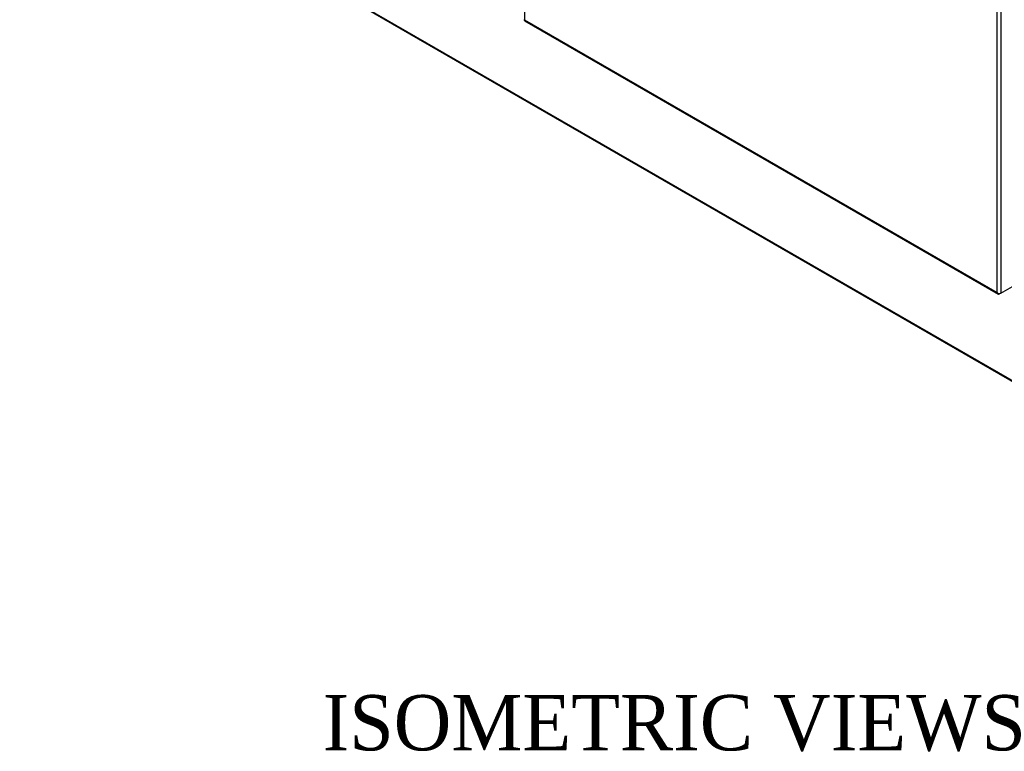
# Model space of a CAD drawing. Header units: inches. Extents: x 2 to 538, y -2 to 358.
# Tile 61 of 117: x 434 to 487, y 229 to 269. Entities that reach past the tile are written whole.
import ezdxf
from ezdxf.enums import TextEntityAlignment as Align

# ---------------------------------------------------------------- set-up
doc = ezdxf.new("R2010")
doc.units = ezdxf.units.IN
doc.header["$MEASUREMENT"] = 0
for name, color, linetype in [('COM70890-2', 7, 'Continuous'), ('COM71141-3', 7, 'Continuous'), ('Default', 7, 'Continuous')]:
    doc.layers.add(name, color=color, linetype=linetype)
doc.styles.add('SEACAD_Times_New_Roman', font='times.ttf')

# ---------------------------------------------------------------- blocks, each defined once
blk = doc.blocks.new('SE6')
at = {"layer": 'COM70890-2', "color": 7, "linetype": 'Continuous'}
for p, q in [((433.618, 280.493), (517.099, 232.295)), ((433.648, 280.427), (517.129, 232.229))]:
    blk.add_line(p, q, dxfattribs=at)
at = {"layer": 'COM71141-3', "color": 7, "linetype": 'Continuous'}
for p, q in [((460.982, 330.107), (460.982, 269.001)), ((486.792, 315.362), (486.792, 254.178)), ((486.589, 254.217), (486.589, 315.323)), ((460.978, 268.955), (486.653, 254.132)), ((460.982, 269.001), (460.982, 269.001)), ((460.982, 269.001), (486.589, 254.217)), ((460.982, 269.001), (460.982, 269.001)), ((460.982, 269.001), (460.982, 269.001)), ((460.982, 269.001), (460.982, 269.001)), ((486.792, 254.178), (487.42, 254.54)), ((486.59, 254.217), (486.589, 254.217)), ((486.589, 254.217), (486.589, 254.217)), ((486.59, 254.217), (486.589, 254.217)), ((486.589, 254.217), (486.59, 254.216)), ((486.59, 254.217), (486.59, 254.217)), ((486.66, 254.161), (486.644, 254.138)), ((486.792, 254.178), (486.724, 254.139))]:
    blk.add_line(p, q, dxfattribs=at)
for centre, radius, start, end in [((486.784, 254.388), 0.26, 221.4015, 244.3141), ((486.75, 254.27), 0.169, 198.5603, 231.3474)]:
    blk.add_arc(centre, radius, start, end, dxfattribs=at)
for centre, major_axis, start_param, end_param in [((461.049, 269.079), (0.071, 0.124), 3.01108, 3.141593), ((486.724, 254.256), (0.072, 0.124), 3.01108, 3.926991), ((486.691, 254.236), (0.143, 0), 4.581876, 5.497787)]:
    blk.add_ellipse(centre, major_axis=major_axis, ratio=0.57735, start_param=start_param, end_param=end_param, dxfattribs=at)
for points in [[(460.942, 269.01), (460.944, 269.007), (460.948, 269.005), (460.958, 269.003), (460.962, 269.002), (460.971, 269.001), (460.976, 269.001), (460.982, 269.001)], [(460.969, 268.962), (460.968, 268.965), (460.969, 268.97), (460.972, 268.98), (460.973, 268.984), (460.977, 268.992), (460.979, 268.996), (460.982, 269.001)]]:
    blk.add_open_spline(points, degree=3, knots=[0, 0, 0, 0, 0.5, 0.5, 0.75, 0.75, 1, 1, 1, 1], dxfattribs=at)

msp = doc.modelspace()

# ---------------------------------------------------------------- block references
at = {"layer": 'Default'}
msp.add_blockref('SE6', (0, 0), dxfattribs=at)

# ---------------------------------------------------------------- texts
at = {"layer": 'Default', "color": 7, "linetype": 'Continuous', "style": 'SEACAD_Times_New_Roman'}
msp.add_text('ISOMETRIC VIEWS', height=3, dxfattribs=at).set_placement((450.032, 232.393), align=Align.TOP_LEFT)

doc.saveas('drawing.dxf')
